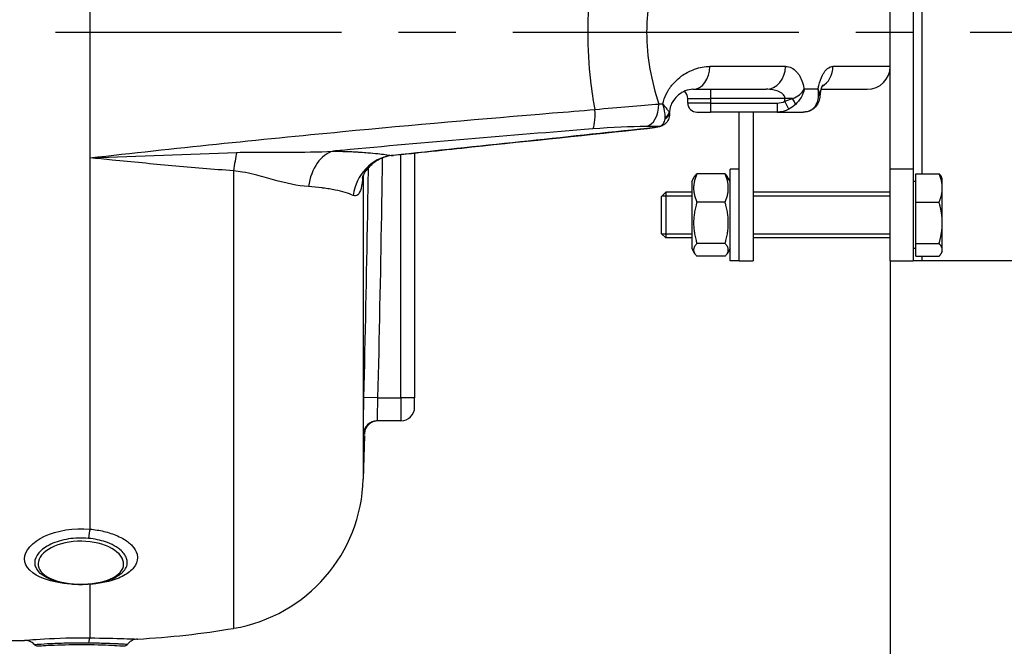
# Model space of a CAD drawing. Header units: millimetres. Extents: x 0 to 5940, y 0 to 4200.
# Tile 27 of 56: x 3065 to 3280, y 1224 to 1361. Entities that reach past the tile are written whole.
import ezdxf

# ---------------------------------------------------------------- set-up
doc = ezdxf.new("R2010")
doc.units = ezdxf.units.MM
doc.header["$LTSCALE"] = 50
doc.linetypes.add('MITTE', pattern=[2, 1.25, -0.25, 0.25, -0.25])
doc.layers.get('DEFPOINTS').update_dxf_attribs({"linetype": 'CONTINUOUS'})
for name, color, linetype in [('02-LINIE-035', 2, 'CONTINUOUS'), ('05-ACHSE', 1, 'MITTE'), ('06-MASSE1', 1, 'CONTINUOUS')]:
    doc.layers.add(name, color=color, linetype=linetype)
doc.styles.add('ACA_NORM', font='ROMANS.SHX')
doc.dimstyles.new('1-10', dxfattribs={"dimscale": 10, "dimtxt": 2.5, "dimasz": 3.5, "dimexe": 1, "dimexo": 0, "dimgap": 1, "dimtad": 1, "dimdec": 0, "dimzin": 0, "dimtxsty": 'ACA_NORM', "dimcen": 0, "dimadec": 0, "dimazin": 0, "dimtfac": 2.4, "dimtdec": 0, "dimtmove": 0, "dimatfit": 3, "dimfxl": 1, "dimtolj": 1, "dimtzin": 0, "dimarcsym": 0})

# ---------------------------------------------------------------- blocks, each defined once
blk = doc.blocks.new('*D3')
at = {"layer": '06-MASSE1', "color": 0, "lineweight": -2}
for p, q in [((3255.15, 1308.08), (3255.15, 959.66)), ((2545.15, 1120.91), (2545.15, 959.66)), ((3220.15, 969.66), (2580.15, 969.66))]:
    blk.add_line(p, q, dxfattribs=at)
at = {"layer": '06-MASSE1', "color": 0}
for points in [[(2580.15, 975.49), (2580.15, 963.82), (2545.15, 969.66)], [(3220.15, 975.49), (3220.15, 963.82), (3255.15, 969.66)]]:
    blk.add_solid(points, dxfattribs=at)
at = {"layer": 'DEFPOINTS', "color": 0}
for p in [(3255.15, 1308.08), (2545.15, 1120.91), (2545.15, 969.66)]:
    blk.add_point(p, dxfattribs=at)
at = {"layer": '06-MASSE1', "color": 0, "insert": (2900.15, 992.16), "char_height": 25, "attachment_point": 5, "style": 'ACA_NORM'}
blk.add_mtext('\\A1;W', dxfattribs=at)
blk = doc.blocks.new('*D12')
at = {"layer": '06-MASSE1', "color": 0, "lineweight": -2}
for p, q in [((3730.65, 1759.58), (3730.65, 846.27)), ((2000.15, 1026.77), (2000.15, 846.27)), ((3695.65, 856.27), (2035.15, 856.27))]:
    blk.add_line(p, q, dxfattribs=at)
at = {"layer": '06-MASSE1', "color": 0}
for points in [[(2035.15, 862.1), (2035.15, 850.43), (2000.15, 856.27)], [(3695.65, 862.1), (3695.65, 850.43), (3730.65, 856.27)]]:
    blk.add_solid(points, dxfattribs=at)
at = {"layer": 'DEFPOINTS', "color": 0}
for p in [(3730.65, 1759.58), (2000.15, 1026.77), (2000.15, 856.27)]:
    blk.add_point(p, dxfattribs=at)
at = {"layer": '06-MASSE1', "color": 0, "insert": (2865.4, 878.77), "char_height": 25, "attachment_point": 5, "style": 'ACA_NORM'}
blk.add_mtext('\\A1;1730', dxfattribs=at)

msp = doc.modelspace()

# ---------------------------------------------------------------- linework, layer by layer
at = {"layer": '02-LINIE-035'}
for p, q in [((3255.15, 1328.08), (3255.15, 1388.08)), ((3260.15, 1388.08), (3260.15, 1328.08)), ((3262.15, 1327.11), (3262.15, 1388.85)), ((3080.15, 1385.56), (3080.15, 1330.6)), ((3189.38, 1350.58), (3189.38, 1350.58)), ((3202.51, 1350.58), (3202.51, 1350.58)), ((3232.26, 1350.58), (3215.71, 1350.58)), ((3255.15, 1350.58), (3242.63, 1350.58)), ((3206.2, 1344.58), (3206.2, 1344.58)), ((3212.02, 1345.58), (3228.02, 1345.58)), ((3215.88, 1345.58), (3215.88, 1343.58)), ((3239.39, 1345.58), (3236.35, 1345.58)), ((3239.39, 1345.58), (3239.39, 1345.58)), ((3240.01, 1345.58), (3250.15, 1345.58)), ((3202.5, 1342.2), (3202.51, 1342.2)), ((3210.88, 1343.58), (3215.88, 1343.58)), ((3210.88, 1342.58), (3210.88, 1343.58)), ((3215.88, 1342.58), (3210.88, 1342.58)), ((3215.88, 1343.58), (3215.88, 1342.58)), ((3232.14, 1343.58), (3215.88, 1343.58)), ((3215.88, 1342.58), (3215.88, 1340.58)), ((3215.88, 1342.58), (3230.44, 1342.58)), ((3230.44, 1342.58), (3230.44, 1340.58)), ((3232.14, 1342.97), (3232.14, 1343.58)), ((3233.76, 1343.58), (3232.14, 1343.58)), ((3232.99, 1341.22), (3232.14, 1342.97)), ((3239.44, 1343.58), (3239.44, 1343.58)), ((3183.56, 1340.58), (3183.56, 1340.58)), ((3205.88, 1340.58), (3205.87, 1340.58)), ((3206.81, 1340.58), (3206.91, 1340.58)), ((3206.86, 1340.43), (3206.91, 1340.43)), ((3206.91, 1340.43), (3206.91, 1340.58)), ((3206.91, 1340.15), (3206.91, 1340.15)), ((3212.88, 1340.58), (3215.88, 1340.58)), ((3230.44, 1340.58), (3215.88, 1340.58)), ((3222.15, 1308.08), (3222.15, 1340.58)), ((3225.15, 1340.58), (3225.15, 1308.08)), ((3230.44, 1340.58), (3236.09, 1340.58)), ((3148.15, 1337.52), (3148.15, 1337.52)), ((3151.15, 1337.8), (3151.15, 1337.8)), ((3144.16, 1337.15), (3144.16, 1337.15)), ((3202.11, 1337.03), (3202.11, 1337.02)), ((3100.15, 1331.31), (3100.15, 1331.31)), ((3109.07, 1331.65), (3109.07, 1331.65)), ((3111.14, 1331.73), (3111.14, 1331.73)), ((3129.14, 1331.88), (3129.14, 1331.88)), ((3146.43, 1331.13), (3146.43, 1331.13)), ((3148.15, 1278.08), (3148.15, 1331.32)), ((3151.15, 1331.63), (3151.15, 1278.08)), ((3080.15, 1330.6), (3080.15, 1249.41)), ((3111.57, 1327.74), (3111.57, 1227.71)), ((3139.91, 1326.77), (3139.91, 1260.35)), ((3211.75, 1325.38), (3212.39, 1326.48)), ((3219.04, 1327.11), (3212.87, 1327.11)), ((3220.15, 1325.38), (3219.52, 1326.48)), ((3220.15, 1308.08), (3220.15, 1328.08)), ((3222.15, 1328.08), (3220.15, 1328.08)), ((3260.15, 1328.08), (3255.15, 1328.08)), ((3255.15, 1308.08), (3255.15, 1328.08)), ((3260.15, 1328.08), (3260.15, 1308.08)), ((3260.75, 1327.11), (3265.84, 1327.11)), ((3260.75, 1320.88), (3260.75, 1327.11)), ((3266.55, 1326.08), (3266.33, 1326.48)), ((3211.75, 1325.38), (3211.75, 1310.78)), ((3260.75, 1325.4), (3260.15, 1325.4)), ((3266.55, 1323.99), (3266.55, 1326.08)), ((3205.15, 1322.16), (3206.07, 1323.08)), ((3211.75, 1322.18), (3205.18, 1322.18)), ((3206.07, 1323.08), (3206.07, 1313.08)), ((3211.75, 1323.08), (3206.07, 1323.08)), ((3255.15, 1323.08), (3225.15, 1323.08)), ((3255.15, 1322.18), (3225.15, 1322.18)), ((3266.55, 1316.37), (3266.55, 1323.99)), ((3205.15, 1314), (3205.15, 1322.16)), ((3219.04, 1320.88), (3212.87, 1320.88)), ((3260.75, 1311.86), (3260.75, 1320.88)), ((3260.75, 1320.88), (3265.84, 1320.88)), ((3266.55, 1310.46), (3266.55, 1316.37)), ((3205.15, 1314), (3206.07, 1313.08)), ((3205.18, 1313.98), (3211.75, 1313.98)), ((3225.15, 1313.98), (3255.15, 1313.98)), ((3211.75, 1313.08), (3206.07, 1313.08)), ((3219.04, 1311.86), (3212.87, 1311.86)), ((3255.15, 1313.08), (3225.15, 1313.08)), ((3260.75, 1309.06), (3260.75, 1311.86)), ((3260.75, 1311.86), (3265.84, 1311.86)), ((3211.75, 1310.78), (3212.39, 1309.69)), ((3220.15, 1310.78), (3219.52, 1309.69)), ((3260.75, 1310.77), (3260.15, 1310.77)), ((3266.55, 1310.08), (3266.33, 1309.69)), ((3266.55, 1310.08), (3266.55, 1310.46)), ((3219.04, 1309.06), (3212.87, 1309.06)), ((3222.15, 1308.08), (3220.15, 1308.08)), ((3222.15, 1308.08), (3225.15, 1308.08)), ((3255.15, 1308.08), (3260.15, 1308.08)), ((3262.15, 1308.08), (3260.15, 1308.08)), ((3260.75, 1309.06), (3265.84, 1309.06)), ((3262.15, 1308.08), (3262.15, 1309.06)), ((3315.15, 1308.08), (3262.15, 1308.08)), ((3143.06, 1278.08), (3140.06, 1278.15)), ((3143.06, 1278.08), (3148.15, 1278.08)), ((3148.15, 1278.08), (3148.15, 1273.08)), ((3151.15, 1278.08), (3148.15, 1278.08)), ((3151.15, 1276.08), (3151.15, 1278.08)), ((3148.15, 1273.08), (3142.96, 1273.08)), ((3140.16, 1269.85), (3139.91, 1260.35)), ((3139.96, 1270.15), (3140.16, 1270.16)), ((3080.15, 1237.34), (3080.15, 1225.63)), ((3046.04, 1225.08), (3065.84, 1225.08))]:
    msp.add_line(p, q, dxfattribs=at)
for centre, radius, start, end in [((3250.15, 1350.58), 5, 270, 0), ((3208.88, 1343.58), 2, 0, 50.8856), ((3212.88, 1342.58), 2, 180, 270), ((3148.15, 1276.08), 3, 270, 0), ((3105.92, 1261.24), 34, 279.5684, 358.5), ((3080.15, 1414.08), 189, 273.1511, 279.5684)]:
    msp.add_arc(centre, radius, start, end, dxfattribs=at)
for centre, major_axis, ratio, start_param, end_param in [((3212.02, 1350.58), (0, -5), 0.737028, 0, 1.570796), ((3228.02, 1350.58), (0, -5), 0.84735, 0, 1.570796), ((3238.05, 1350.58), (0, 5), 0.916515, 3.629125, 4.712389), ((3216.71, 1350.58), (0.23, -4.99), 0.885154, 4.794253, 4.7943), ((3216.85, 1350.58), (0, 5), 0.886502, 1.685014, 1.685083), ((3238.05, 1350.58), (0.01, -5), 0.916602, 0.303959, 0.303962), ((3201.25, 1342.36), (0.03, -5), 0.662708, 0.148376, 1.5664), ((3105.18, 1340.33), (149.98, 1.88), 0.006948, 0.838608, 0.846345), ((3229.92, 1347.19), (2.65, -3.98), 0.878582, 5.754374, 6.166365), ((3233.11, 1343.58), (1.23, -1.58), 0.260824, 0.391904, 1.369605), ((3237.66, 1343.58), (1.88, -0.68), 0.774467, 5.743693, 6.282073), ((3189.49, 1341.83), (0.39, -4.98), 0.212043, 0.128348, 1.416477), ((3204.88, 1340.43), (1.97, 0.34), 0.791734, 5.1249, 6.067553), ((3204.85, 1340.58), (1.94, 0.47), 0.769026, 5.110404, 5.975519), ((3201.91, 1340.43), (5, 0), 0.00001, 5.735442, 5.735626), ((3201.55, 1342.14), (5.3, -2.29), 0.343881, 0.276613, 0.337487), ((3103.27, 1335.83), (-147.75, -1.51), 0.005237, 3.95657, 3.982586), ((3204.39, 1339.41), (0.51, -1.93), 0.820976, 6.097636, 6.283193), ((3204.39, 1339.41), (0.51, -1.93), 0.820976, 6.283177, 6.283293), ((3201.43, 1341.99), (-3.74, 4.39), 0.578639, 3.632221, 3.693037), ((3113.23, 1325.44), (-0.76, -9.97), 0.187564, 4.038844, 4.494398), ((3134.39, 1322.19), (0.11, 10), 0.663174, 0.174785, 1.366627), ((3147.06, 1321.21), (1.84, 9.83), 0.942097, 0.30745, 1.628978), ((3142.96, 1270.08), (0, 3), 0.999947, 0, 1.546712), ((3080.15, 1246.96), (0.29, 2.99), 0.135021, 0.62097, 1.44019), ((3080.15, 1234.62), (-0.21, 2.99), 0.150022, 5.938053, 5.939953), ((3080.15, 1234.62), (-0.21, 2.99), 0.150022, 5.845127, 5.846621), ((3080.15, 1222.64), (0.05, 3), 0.164562, 0.092094, 0.911315)]:
    msp.add_ellipse(centre, major_axis=major_axis, ratio=ratio, start_param=start_param, end_param=end_param, dxfattribs=at)
for points, knots in [([(3190.6, 1341.15), (3190.23, 1343.21), (3189.93, 1345.29), (3189.69, 1347.4), (3189.29, 1350.93), (3189.08, 1354.46), (3189.08, 1358.02), (3189.08, 1358.04), (3189.08, 1358.06), (3189.08, 1358.07), (3189.08, 1361.63), (3189.28, 1365.15), (3189.68, 1368.67), (3189.92, 1370.8), (3190.23, 1372.92), (3190.6, 1375.01)], [0, 0, 0, 0, 0.18626, 0.18626, 0.18626, 0.498543, 0.498543, 0.498543, 0.5, 0.5, 0.5, 0.811153, 0.811153, 0.811153, 1, 1, 1, 1]), ([(3204.56, 1373.8), (3203.73, 1371.33), (3203.06, 1368.75), (3202.59, 1366.1), (3202.21, 1363.89), (3201.97, 1361.65), (3201.91, 1359.38), (3201.9, 1358.94), (3201.89, 1358.5), (3201.89, 1358.05), (3201.89, 1358.05), (3201.89, 1358.04), (3201.89, 1358.04), (3201.89, 1355.31), (3202.14, 1352.64), (3202.61, 1349.99), (3203.07, 1347.36), (3203.74, 1344.8), (3204.56, 1342.36)], [0, 0, 0, 0, 0.250151, 0.250151, 0.250151, 0.459302, 0.459302, 0.459302, 0.5, 0.5, 0.5, 0.500476, 0.500476, 0.500476, 0.751079, 0.751079, 0.751079, 1, 1, 1, 1]), ([(3205.43, 1342.36), (3205.47, 1342.56), (3205.52, 1342.75), (3205.57, 1342.94), (3205.78, 1343.69), (3206.08, 1344.39), (3206.44, 1345.04), (3206.65, 1345.42), (3206.89, 1345.77), (3207.13, 1346.11), (3207.31, 1346.34), (3207.49, 1346.57), (3207.68, 1346.78), (3208.13, 1347.3), (3208.63, 1347.77), (3209.13, 1348.17), (3209.34, 1348.34), (3209.55, 1348.49), (3209.76, 1348.64), (3210.59, 1349.22), (3211.48, 1349.66), (3212.36, 1349.98), (3213.48, 1350.38), (3214.59, 1350.58), (3215.71, 1350.58)], [0, 0, 0, 0, 0.03379, 0.03379, 0.03379, 0.169557, 0.169557, 0.169557, 0.25, 0.25, 0.25, 0.306466, 0.306466, 0.306466, 0.444259, 0.444259, 0.444259, 0.5, 0.5, 0.5, 0.721826, 0.721826, 0.721826, 1, 1, 1, 1]), ([(3232.26, 1350.58), (3233.16, 1350.58), (3234.02, 1350.17), (3234.75, 1349.33), (3234.91, 1349.15), (3235.06, 1348.95), (3235.21, 1348.72), (3235.69, 1347.97), (3236.08, 1346.97), (3236.3, 1345.82), (3236.32, 1345.74), (3236.33, 1345.66), (3236.35, 1345.58)], [0, 0, 0, 0, 0.5, 0.5, 0.5, 0.607782, 0.607782, 0.607782, 0.97431, 0.97431, 0.97431, 1, 1, 1, 1]), ([(3239.39, 1345.58), (3239.43, 1345.85), (3239.48, 1346.12), (3239.54, 1346.38), (3239.74, 1347.25), (3240.01, 1348.01), (3240.34, 1348.64), (3240.46, 1348.87), (3240.59, 1349.09), (3240.72, 1349.27), (3240.94, 1349.61), (3241.18, 1349.88), (3241.43, 1350.09), (3241.83, 1350.42), (3242.23, 1350.58), (3242.63, 1350.58)], [0, 0, 0, 0, 0.089157, 0.089157, 0.089157, 0.389381, 0.389381, 0.389381, 0.5, 0.5, 0.5, 0.693605, 0.693605, 0.693605, 1, 1, 1, 1]), ([(3240.37, 1346.52), (3240.37, 1346.52), (3240.33, 1346.47), (3240.24, 1346.26), (3240.17, 1346.12), (3240.05, 1345.74), (3239.98, 1345.5), (3239.87, 1344.97), (3239.83, 1344.67), (3239.8, 1344.31), (3239.8, 1344.26), (3239.79, 1344.21)], [0.4845023, 0.4845023, 0.4845023, 0.4845023, 0.5873357, 0.5873357, 0.6830323, 0.6830323, 0.7843736, 0.7843736, 0.8807165, 0.8807165, 0.8961906, 0.8961906, 0.8961906, 0.8961906]), ([(3212.02, 1345.58), (3211.52, 1345.58), (3210.95, 1345.47), (3209.85, 1345.01), (3209.35, 1344.72), (3208.49, 1344.02), (3208.1, 1343.63), (3207.57, 1342.86), (3207.38, 1342.54), (3207.14, 1341.95), (3207.07, 1341.73), (3206.98, 1341.34), (3206.95, 1341.2), (3206.92, 1340.9), (3206.91, 1340.74), (3206.91, 1340.58)], [0, 0, 0, 0, 0.420816, 0.420816, 0.734747, 0.734747, 0.9864, 0.9864, 1.135418, 1.135418, 1.218562, 1.218562, 1.263926, 1.263926, 1.311765, 1.311765, 1.311765, 1.311765]), ([(3232.14, 1343.58), (3232.14, 1343.69), (3232.12, 1343.8), (3232.09, 1343.91), (3232.06, 1344), (3232.01, 1344.1), (3231.96, 1344.18), (3231.83, 1344.39), (3231.65, 1344.57), (3231.45, 1344.71), (3231.27, 1344.85), (3231.08, 1344.96), (3230.87, 1345.05), (3230.8, 1345.08), (3230.72, 1345.12), (3230.65, 1345.15), (3230.28, 1345.29), (3229.9, 1345.39), (3229.51, 1345.46), (3229.02, 1345.54), (3228.52, 1345.58), (3228.02, 1345.58)], [0, 0, 0, 0, 0.06181, 0.06181, 0.06181, 0.118241, 0.118241, 0.118241, 0.26387, 0.26387, 0.26387, 0.40093, 0.40093, 0.40093, 0.45041, 0.45041, 0.45041, 0.692235, 0.692235, 0.692235, 1, 1, 1, 1]), ([(3239.79, 1344.12), (3239.81, 1344.44), (3239.72, 1344.82), (3239.55, 1345.24), (3239.5, 1345.35), (3239.45, 1345.46), (3239.39, 1345.58)], [0.3589784, 0.3589784, 0.3589784, 0.3589784, 0.8651986, 0.8651986, 0.8651986, 1, 1, 1, 1]), ([(3240.01, 1345.58), (3239.98, 1345.47), (3239.95, 1345.35), (3239.87, 1344.97), (3239.83, 1344.67), (3239.8, 1344.31), (3239.8, 1344.26), (3239.79, 1344.21)], [0.7382124, 0.7382124, 0.7382124, 0.7382124, 0.7843736, 0.7843736, 0.8807165, 0.8807165, 0.8961906, 0.8961906, 0.8961906, 0.8961906]), ([(3206.81, 1340.58), (3206.73, 1340.73), (3206.61, 1340.91), (3206.46, 1341.11), (3206.32, 1341.31), (3206.14, 1341.53), (3205.95, 1341.77), (3205.86, 1341.86), (3205.78, 1341.97), (3205.68, 1342.07), (3205.64, 1342.12), (3205.6, 1342.17), (3205.55, 1342.22), (3205.53, 1342.25), (3205.51, 1342.27), (3205.49, 1342.29), (3205.48, 1342.31), (3205.47, 1342.32), (3205.46, 1342.33), (3205.45, 1342.34), (3205.45, 1342.34), (3205.44, 1342.35), (3205.44, 1342.35), (3205.44, 1342.35), (3205.44, 1342.35), (3205.43, 1342.36), (3205.43, 1342.36), (3205.43, 1342.36)], [0, 0, 0, 0, 0.372379, 0.372379, 0.372379, 0.720983, 0.720983, 0.720983, 0.867591, 0.867591, 0.867591, 0.935969, 0.935969, 0.935969, 0.968822, 0.968822, 0.968822, 0.98477, 0.98477, 0.98477, 0.992543, 0.992543, 0.992543, 0.995838, 0.995838, 0.995838, 1, 1, 1, 1]), ([(3205.94, 1339.39), (3205.96, 1339.71), (3205.94, 1340.06), (3205.9, 1340.43), (3205.82, 1341.03), (3205.66, 1341.7), (3205.43, 1342.36)], [0, 0, 0, 0, 0.3773337, 0.3773337, 0.3773337, 0.9999323, 0.9999323, 0.9999323, 0.9999323]), ([(3239.54, 1342.9), (3239.39, 1342.48), (3239.15, 1342.08), (3238.55, 1341.42), (3238.2, 1341.16), (3237.45, 1340.79), (3237.05, 1340.67), (3236.46, 1340.59), (3236.27, 1340.58), (3236.09, 1340.58)], [0.000128, 0.000128, 0.000128, 0.000128, 0.1528106, 0.1528106, 0.293723, 0.293723, 0.4238453, 0.4238453, 0.4815083, 0.4815083, 0.4815083, 0.4815083]), ([(3236.09, 1340.58), (3236.77, 1340.58), (3237.4, 1340.76), (3237.9, 1341.07), (3238.37, 1341.36), (3238.74, 1341.77), (3239, 1342.25)], [0, 0, 0, 0, 0.518172, 0.518172, 0.518172, 1, 1, 1, 1]), ([(3080.15, 1330.6), (3098.56, 1332.67), (3117.04, 1334.58), (3135.36, 1336.33), (3150.76, 1337.8), (3166.08, 1339.14), (3181.31, 1340.4), (3184.41, 1340.65), (3187.51, 1340.9), (3190.6, 1341.15)], [0, 0, 0, 0, 0.497038, 0.497038, 0.497038, 0.91486, 0.91486, 0.91486, 1, 1, 1, 1]), ([(3206.91, 1340.15), (3206.91, 1339.75), (3206.83, 1339.34), (3206.52, 1338.64), (3206.3, 1338.33), (3205.81, 1337.88), (3205.55, 1337.72), (3205.15, 1337.55), (3205.03, 1337.51), (3204.9, 1337.48)], [0, 0, 0, 0, 0.1371522, 0.1371522, 0.2550942, 0.2550942, 0.3534926, 0.3534926, 0.395398, 0.395398, 0.395398, 0.395398]), ([(3204.9, 1337.48), (3204.66, 1337.41), (3204.38, 1337.35), (3203.87, 1337.26), (3203.65, 1337.22), (3203.04, 1337.13), (3202.62, 1337.07), (3202.18, 1337.02), (3202.14, 1337.02), (3202.11, 1337.02)], [0, 0, 0, 0, 0.1104106, 0.1104106, 0.1868365, 0.1868365, 0.3106797, 0.3106797, 0.3213702, 0.3213702, 0.3213702, 0.3213702]), ([(3202.11, 1337.03), (3202.44, 1337.06), (3202.79, 1337.11), (3203.11, 1337.15), (3203.43, 1337.2), (3203.73, 1337.25), (3203.99, 1337.3), (3204.23, 1337.34), (3204.43, 1337.39), (3204.6, 1337.43)], [0, 0, 0, 0, 0.346227, 0.346227, 0.346227, 0.692595, 0.692595, 0.692595, 1, 1, 1, 1]), ([(3204.6, 1337.43), (3205, 1337.53), (3205.31, 1337.75), (3205.53, 1338.06), (3205.74, 1338.35), (3205.87, 1338.72), (3205.92, 1339.14)], [0, 0, 0, 0, 0.517979, 0.517979, 0.517979, 1, 1, 1, 1]), ([(3190.02, 1336.9), (3171.92, 1335.49), (3153.68, 1333.95), (3135.33, 1332.23), (3134.67, 1332.17), (3134.01, 1332.11), (3133.35, 1332.05)], [0, 0, 0, 0, 0.965203, 0.965203, 0.965203, 1, 1, 1, 1]), ([(3146.02, 1331.1), (3151.91, 1331.72), (3157.8, 1332.35), (3176.49, 1334.32), (3189.3, 1335.67), (3202.11, 1337.03)], [0, 0, 0, 0, 0.315066, 0.315066, 1, 1, 1, 1]), ([(3112.24, 1331.77), (3114.16, 1331.85), (3116.05, 1331.86), (3117.93, 1331.86), (3119.73, 1331.86), (3121.53, 1331.85), (3123.33, 1331.84), (3126.73, 1331.83), (3130.07, 1331.85), (3133.35, 1332.05)], [0, 0, 0, 0, 0.265918, 0.265918, 0.265918, 0.519268, 0.519268, 0.519268, 1, 1, 1, 1]), ([(3133.35, 1332.05), (3134.8, 1332.03), (3136.16, 1331.99), (3137.42, 1331.94), (3137.83, 1331.92), (3138.23, 1331.89), (3138.63, 1331.87), (3138.8, 1331.86), (3138.98, 1331.85), (3139.15, 1331.84)], [0, 0, 0, 0, 0.677989, 0.677989, 0.677989, 0.90028, 0.90028, 0.90028, 1, 1, 1, 1]), ([(3139.15, 1331.84), (3139.18, 1331.83), (3139.21, 1331.83), (3139.23, 1331.83), (3139.81, 1331.79), (3140.37, 1331.75), (3140.9, 1331.71), (3141.69, 1331.65), (3142.42, 1331.58), (3143.09, 1331.51), (3144.23, 1331.38), (3145.21, 1331.25), (3146.02, 1331.1)], [0, 0, 0, 0, 0.009223, 0.009223, 0.009223, 0.207241, 0.207241, 0.207241, 0.5, 0.5, 0.5, 1, 1, 1, 1]), ([(3146.43, 1331.13), (3145.4, 1331.03), (3144.38, 1330.73), (3142.57, 1329.82), (3141.74, 1329.19), (3140.82, 1328.2), (3140.57, 1327.88), (3140.2, 1327.32), (3140.06, 1327.08), (3139.88, 1326.71), (3139.82, 1326.57), (3139.74, 1326.36), (3139.71, 1326.29), (3139.68, 1326.19), (3139.67, 1326.16), (3139.67, 1326.16)], [0, 0, 0, 0, 0.340543, 0.340543, 0.67889, 0.67889, 0.831333, 0.831333, 0.953957, 0.953957, 1.04558, 1.04558, 1.117481, 1.117481, 1.191872, 1.191872, 1.191872, 1.191872]), ([(3111.57, 1327.74), (3107.08, 1328.07), (3102.57, 1328.45), (3098.04, 1328.86), (3093.71, 1329.25), (3089.37, 1329.67), (3085.02, 1330.11), (3083.4, 1330.27), (3081.78, 1330.44), (3080.15, 1330.6)], [0, 0, 0, 0, 0.4321887, 0.4321887, 0.4321887, 0.8458026, 0.8458026, 0.8458026, 1, 1, 1, 1]), ([(3144.07, 1330.54), (3144.02, 1326.39), (3143.95, 1322.23), (3143.88, 1318.08), (3143.65, 1304.74), (3143.36, 1291.41), (3143.06, 1278.08)], [0.6720716, 0.6720716, 0.6720716, 0.6720716, 0.7500003, 0.7500003, 0.7500003, 1, 1, 1, 1]), ([(3127.92, 1324.29), (3125.54, 1324.44), (3123.02, 1325.05), (3120.3, 1325.78), (3118.93, 1326.15), (3117.52, 1326.56), (3116.06, 1326.92), (3115.23, 1327.12), (3114.38, 1327.32), (3113.5, 1327.47), (3112.87, 1327.58), (3112.23, 1327.67), (3111.57, 1327.74)], [0, 0, 0, 0, 0.5, 0.5, 0.5, 0.751514, 0.751514, 0.751514, 0.895882, 0.895882, 0.895882, 1, 1, 1, 1]), ([(3139.8, 1326.51), (3139.72, 1325.52), (3139.61, 1324.63), (3139.42, 1323.92), (3139.06, 1322.56), (3138.43, 1322.05), (3137.71, 1322.37)], [0.240489, 0.240489, 0.240489, 0.240489, 0.5, 0.5, 0.5, 1, 1, 1, 1]), ([(3140.06, 1278.15), (3140.36, 1291.47), (3140.65, 1304.8), (3140.88, 1318.13), (3140.94, 1321.57), (3141, 1325), (3141.05, 1328.44)], [0, 0, 0, 0, 0.2500941, 0.2500941, 0.2500941, 0.3146251, 0.3146251, 0.3146251, 0.3146251]), ([(3137.71, 1322.37), (3136.73, 1322.82), (3135.42, 1323.21), (3133.76, 1323.55), (3133.35, 1323.63), (3132.92, 1323.71), (3132.47, 1323.79), (3132.02, 1323.86), (3131.55, 1323.93), (3131.07, 1323.99), (3130.99, 1324), (3130.92, 1324.01), (3130.84, 1324.02), (3129.93, 1324.13), (3128.96, 1324.22), (3127.92, 1324.29)], [0, 0, 0, 0, 0.504061, 0.504061, 0.504061, 0.628889, 0.628889, 0.628889, 0.753092, 0.753092, 0.753092, 0.772384, 0.772384, 0.772384, 1, 1, 1, 1]), ([(3139.96, 1270.15), (3139.94, 1270.15), (3139.94, 1271.02), (3139.96, 1272.5), (3139.97, 1273.97), (3140.01, 1276.04), (3140.06, 1278.15)], [0, 0, 0, 0, 0.499928, 0.499928, 0.499928, 1, 1, 1, 1]), ([(3143.06, 1278.08), (3143.01, 1276.76), (3142.97, 1275.47), (3142.94, 1273.62), (3142.94, 1273.08), (3142.96, 1273.08)], [0, 0, 0, 0, 0.5, 0.5, 1, 1, 1, 1]), ([(3143.16, 1273.08), (3143.04, 1273.08), (3142.93, 1273.07), (3142.7, 1273.05), (3142.59, 1273.03), (3142.27, 1272.96), (3142.07, 1272.88), (3141.68, 1272.7), (3141.5, 1272.59), (3141.17, 1272.34), (3141.02, 1272.19), (3140.74, 1271.88), (3140.62, 1271.7), (3140.42, 1271.33), (3140.34, 1271.14), (3140.21, 1270.69), (3140.16, 1270.42), (3140.16, 1270.16)], [0, 0, 0, 0, 0.0341645, 0.0341645, 0.0678931, 0.0678931, 0.1324228, 0.1324228, 0.1952686, 0.1952686, 0.2581144, 0.2581144, 0.3209602, 0.3209602, 0.383806, 0.383806, 0.4626136, 0.4626136, 0.4626136, 0.4626136]), ([(3075.96, 1237.36), (3073.85, 1237.52), (3071.84, 1237.91), (3070.21, 1238.51), (3067.5, 1239.51), (3065.84, 1241.12), (3065.84, 1242.9), (3065.84, 1244.68), (3067.48, 1246.57), (3070.2, 1247.85), (3072.92, 1249.13), (3076.62, 1249.74), (3080.15, 1249.41)], [0.0985934, 0.0985934, 0.0985934, 0.0985934, 0.25, 0.25, 0.25, 0.5, 0.5, 0.5, 0.75, 0.75, 0.75, 1, 1, 1, 1]), ([(3080.15, 1249.41), (3081.19, 1249.31), (3082.2, 1249.14), (3083.15, 1248.92), (3084.24, 1248.66), (3085.26, 1248.32), (3086.18, 1247.92), (3086.67, 1247.7), (3087.14, 1247.46), (3087.57, 1247.2), (3088.31, 1246.76), (3088.92, 1246.26), (3089.4, 1245.74), (3089.92, 1245.17), (3090.28, 1244.56), (3090.44, 1243.94), (3090.51, 1243.68), (3090.55, 1243.41), (3090.55, 1243.15), (3090.55, 1242.39), (3090.25, 1241.65), (3089.7, 1240.97), (3089.19, 1240.34), (3088.47, 1239.76), (3087.57, 1239.26), (3086.62, 1238.74), (3085.47, 1238.31), (3084.2, 1237.98), (3083.19, 1237.72), (3082.1, 1237.53), (3080.98, 1237.41), (3080.7, 1237.39), (3080.43, 1237.36), (3080.15, 1237.34)], [0, 0, 0, 0, 0.0902582, 0.0902582, 0.0902582, 0.1936914, 0.1936914, 0.1936914, 0.25, 0.25, 0.25, 0.3473076, 0.3473076, 0.3473076, 0.4547331, 0.4547331, 0.4547331, 0.5, 0.5, 0.5, 0.6303366, 0.6303366, 0.6303366, 0.75, 0.75, 0.75, 0.8762367, 0.8762367, 0.8762367, 0.975991, 0.975991, 0.975991, 1, 1, 1, 1]), ([(3079.79, 1247.38), (3078.34, 1247.52), (3076.83, 1247.47), (3075.44, 1247.25), (3074.04, 1247.03), (3072.72, 1246.63), (3071.61, 1246.11), (3071.6, 1246.11), (3071.6, 1246.1), (3071.59, 1246.1), (3070.48, 1245.58), (3069.59, 1244.93), (3068.98, 1244.23), (3068.37, 1243.53), (3068.05, 1242.78), (3068.05, 1242.05), (3068.05, 1241.32), (3068.37, 1240.62), (3068.98, 1239.99), (3069.08, 1239.89), (3069.2, 1239.78), (3069.31, 1239.68)], [0, 0, 0, 0, 0.1248524, 0.1248524, 0.1248524, 0.25, 0.25, 0.25, 0.250524, 0.250524, 0.250524, 0.3753899, 0.3753899, 0.3753899, 0.499891, 0.499891, 0.499891, 0.6243466, 0.6243466, 0.6243466, 0.6454872, 0.6454872, 0.6454872, 0.6454872]), ([(3080.17, 1246.64), (3077.74, 1246.94), (3075.15, 1246.67), (3073.1, 1245.94), (3071.04, 1245.2), (3069.53, 1244.02), (3069.01, 1242.8), (3068.49, 1241.57), (3068.93, 1240.3), (3070.26, 1239.33), (3071.59, 1238.35), (3073.73, 1237.68), (3076.14, 1237.45), (3077.3, 1237.34), (3078.5, 1237.33), (3079.67, 1237.41)], [0, 0, 0, 0, 0.125, 0.125, 0.125, 0.25, 0.25, 0.25, 0.375, 0.375, 0.375, 0.5, 0.5, 0.5, 0.5602271, 0.5602271, 0.5602271, 0.5602271]), ([(3087.36, 1240.03), (3087.67, 1240.34), (3087.91, 1240.68), (3088.07, 1241.03), (3088.23, 1241.38), (3088.32, 1241.75), (3088.31, 1242.12), (3088.31, 1242.42), (3088.26, 1242.72), (3088.16, 1243.01), (3087.93, 1243.68), (3087.43, 1244.34), (3086.71, 1244.93), (3086.46, 1245.13), (3086.19, 1245.33), (3085.89, 1245.51), (3085.32, 1245.87), (3084.67, 1246.18), (3083.96, 1246.45), (3082.87, 1246.86), (3081.65, 1247.16), (3080.34, 1247.32), (3080.16, 1247.35), (3079.98, 1247.37), (3079.79, 1247.38)], [0.345577, 0.345577, 0.345577, 0.345577, 0.4224426, 0.4224426, 0.4224426, 0.5, 0.5, 0.5, 0.5620177, 0.5620177, 0.5620177, 0.7019548, 0.7019548, 0.7019548, 0.75, 0.75, 0.75, 0.8412321, 0.8412321, 0.8412321, 0.9806098, 0.9806098, 0.9806098, 1, 1, 1, 1]), ([(3079.67, 1237.41), (3080.92, 1237.5), (3082.14, 1237.7), (3083.22, 1238.02), (3085.3, 1238.62), (3086.78, 1239.62), (3087.3, 1240.78), (3087.82, 1241.95), (3087.36, 1243.29), (3086.05, 1244.39), (3084.73, 1245.49), (3082.59, 1246.34), (3080.17, 1246.64)], [0.5602271, 0.5602271, 0.5602271, 0.5602271, 0.625, 0.625, 0.625, 0.75, 0.75, 0.75, 0.875, 0.875, 0.875, 1, 1, 1, 1]), ([(3087.36, 1240.02), (3086.83, 1239.48), (3086.14, 1239.02), (3084.5, 1238.24), (3083.53, 1237.92), (3081.62, 1237.51), (3080.69, 1237.38), (3078.63, 1237.23), (3077.47, 1237.23), (3075.27, 1237.41), (3074.2, 1237.59), (3072.26, 1238.09), (3071.37, 1238.42), (3070.12, 1239.08), (3069.69, 1239.36), (3069.32, 1239.68)], [0, 0, 0, 0, 0.33254, 0.33254, 0.678557, 0.678557, 0.965113, 0.965113, 1.303656, 1.303656, 1.634846, 1.634846, 1.967272, 1.967272, 2.17591, 2.17591, 2.17591, 2.17591]), ([(3065.84, 1225.08), (3065.84, 1225.08), (3067.48, 1225.25), (3070.2, 1225.41), (3072.92, 1225.57), (3076.62, 1225.68), (3080.15, 1225.63)], [0.5001492, 0.5001492, 0.5001492, 0.5001492, 0.75, 0.75, 0.75, 1, 1, 1, 1]), ([(3080.15, 1225.63), (3083.03, 1225.59), (3085.67, 1225.52), (3087.57, 1225.46), (3088.57, 1225.43), (3089.34, 1225.41), (3089.85, 1225.39), (3090.3, 1225.38), (3090.54, 1225.37), (3090.55, 1225.37), (3090.55, 1225.37), (3090.55, 1225.37), (3090.55, 1225.37)], [0, 0, 0, 0, 0.25, 0.25, 0.25, 0.3818068, 0.3818068, 0.3818068, 0.5, 0.5, 0.5, 0.5001763, 0.5001763, 0.5001763, 0.5001763]), ([(3090.55, 1225.37), (3090.22, 1225.35), (3089.9, 1225.28), (3089.29, 1225.04), (3089.01, 1224.86), (3088.6, 1224.51), (3088.45, 1224.35), (3088.32, 1224.18)], [0, 0, 0, 0, 0.0971713, 0.0971713, 0.1946977, 0.1946977, 0.2597907, 0.2597907, 0.2597907, 0.2597907]), ([(3068.05, 1224.11), (3067.84, 1224.34), (3067.57, 1224.55), (3067.01, 1224.86), (3066.69, 1224.98), (3066.2, 1225.06), (3066.02, 1225.08), (3065.84, 1225.08)], [0, 0, 0, 0, 0.0972007, 0.0972007, 0.1947281, 0.1947281, 0.2480141, 0.2480141, 0.2480141, 0.2480141]), ([(3079.79, 1224.49), (3078.34, 1224.5), (3076.83, 1224.5), (3075.44, 1224.47), (3074.04, 1224.44), (3072.72, 1224.39), (3071.61, 1224.33), (3071.6, 1224.33), (3071.6, 1224.33), (3071.59, 1224.33), (3070.48, 1224.28), (3069.59, 1224.22), (3068.98, 1224.17), (3068.37, 1224.13), (3068.05, 1224.11), (3068.05, 1224.11)], [0, 0, 0, 0, 0.1248524, 0.1248524, 0.1248524, 0.25, 0.25, 0.25, 0.250524, 0.250524, 0.250524, 0.3753899, 0.3753899, 0.3753899, 0.4998591, 0.4998591, 0.4998591, 0.4998591]), ([(3068.79, 1223.78), (3068.74, 1223.78), (3068.68, 1223.79), (3068.54, 1223.81), (3068.45, 1223.84), (3068.27, 1223.92), (3068.18, 1223.99), (3068.08, 1224.08), (3068.07, 1224.09), (3068.05, 1224.11)], [0, 0, 0, 0, 0.01633114, 0.01633114, 0.04388807, 0.04388807, 0.07654799, 0.07654799, 0.08271325, 0.08271325, 0.08271325, 0.08271325]), ([(3080.17, 1224.1), (3077.74, 1224.13), (3075.15, 1224.09), (3073.1, 1224.01), (3071.04, 1223.94), (3069.53, 1223.83), (3069.01, 1223.8), (3068.86, 1223.79), (3068.79, 1223.78), (3068.8, 1223.78)], [0, 0, 0, 0, 0.125, 0.125, 0.125, 0.25, 0.25, 0.25, 0.2845735, 0.2845735, 0.2845735, 0.2845735]), ([(3088.31, 1224.18), (3088.31, 1224.18), (3088.31, 1224.18), (3088.31, 1224.18), (3088.31, 1224.18), (3088.26, 1224.18), (3088.16, 1224.19), (3087.93, 1224.2), (3087.43, 1224.23), (3086.71, 1224.27), (3086.46, 1224.28), (3086.19, 1224.29), (3085.89, 1224.31), (3085.32, 1224.33), (3084.67, 1224.36), (3083.96, 1224.39), (3082.87, 1224.42), (3081.65, 1224.46), (3080.34, 1224.48), (3080.16, 1224.48), (3079.98, 1224.48), (3079.79, 1224.49)], [0.4999142, 0.4999142, 0.4999142, 0.4999142, 0.5, 0.5, 0.5, 0.5620177, 0.5620177, 0.5620177, 0.7019548, 0.7019548, 0.7019548, 0.75, 0.75, 0.75, 0.8412321, 0.8412321, 0.8412321, 0.9806098, 0.9806098, 0.9806098, 1, 1, 1, 1]), ([(3087.51, 1223.78), (3087.5, 1223.78), (3087, 1223.82), (3086.05, 1223.88), (3084.73, 1223.95), (3082.59, 1224.06), (3080.17, 1224.1)], [0.7844727, 0.7844727, 0.7844727, 0.7844727, 0.875, 0.875, 0.875, 1, 1, 1, 1]), ([(3088.31, 1224.18), (3088.25, 1224.09), (3088.17, 1224.02), (3087.99, 1223.89), (3087.89, 1223.85), (3087.7, 1223.79), (3087.61, 1223.78), (3087.52, 1223.78)], [0.00006538, 0.00006538, 0.00006538, 0.00006538, 0.03236907, 0.03236907, 0.06486701, 0.06486701, 0.09212398, 0.09212398, 0.09212398, 0.09212398])]:
    msp.add_open_spline(points, degree=3, knots=knots, dxfattribs=at)
for points in [[(3233.76, 1343.58), (3234.96, 1343.96), (3235.88, 1344.71), (3236.35, 1345.58)], [(3236.35, 1345.58), (3236.09, 1344.36), (3235.39, 1343.16), (3234.41, 1342.25)], [(3239, 1342.25), (3239.49, 1343.16), (3239.63, 1344.36), (3239.39, 1345.58)], [(3239.79, 1344.12), (3239.76, 1343.7), (3239.68, 1343.29), (3239.54, 1342.9)], [(3239.79, 1344.12), (3239.79, 1344.12), (3239.79, 1344.12), (3239.79, 1344.12)], [(3190.6, 1341.15), (3195.79, 1341.68), (3200.57, 1342.05), (3204.56, 1342.36)], [(3232.14, 1342.97), (3232.71, 1343.13), (3233.25, 1343.34), (3233.76, 1343.58)], [(3234.41, 1342.25), (3233.97, 1341.85), (3233.5, 1341.5), (3232.99, 1341.22)], [(3239.4, 1343.33), (3239.4, 1343.33), (3239.4, 1343.33), (3239.39, 1343.33)], [(3206.91, 1340.15), (3206.91, 1340.24), (3206.89, 1340.33), (3206.86, 1340.43)], [(3206.91, 1340.43), (3206.91, 1340.35), (3206.91, 1340.26), (3206.91, 1340.17)], [(3232.99, 1341.22), (3232.2, 1340.8), (3231.33, 1340.58), (3230.44, 1340.58)], [(3201.77, 1337.42), (3198.42, 1337.4), (3194.4, 1337.24), (3190.02, 1336.9)], [(3202.11, 1337.02), (3183.55, 1335.06), (3164.99, 1333.09), (3146.43, 1331.13)], [(3080.15, 1330.6), (3090.86, 1330.98), (3101.58, 1331.35), (3112.24, 1331.77)], [(3146.02, 1331.1), (3146.16, 1331.11), (3146.29, 1331.12), (3146.43, 1331.13)], [(3069.31, 1239.68), (3069.32, 1239.68), (3069.32, 1239.68), (3069.32, 1239.68)], [(3087.36, 1240.02), (3087.36, 1240.02), (3087.36, 1240.03), (3087.36, 1240.03)], [(3080.15, 1237.34), (3080.13, 1237.34), (3080.1, 1237.34), (3080.07, 1237.34)], [(3090.55, 1225.37), (3090.55, 1225.37), (3090.55, 1225.37), (3090.55, 1225.37)], [(3068.8, 1223.78), (3068.8, 1223.78), (3068.8, 1223.78), (3068.8, 1223.78)], [(3088.31, 1224.18), (3088.31, 1224.18), (3088.31, 1224.18), (3088.31, 1224.18)]]:
    msp.add_open_spline(points, degree=3, dxfattribs=at)
for points, weights in [([(3212.87, 1327.11), (3211.54, 1323.99), (3212.87, 1320.88)], [1, 1.15470053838, 1]), ([(3212.39, 1326.48), (3212.56, 1326.78), (3212.87, 1327.11)], [1.05134344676, 1.03249901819, 1]), ([(3219.04, 1327.11), (3219.35, 1326.78), (3219.52, 1326.48)], [1, 1.03249901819, 1.05134344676]), ([(3219.04, 1320.88), (3220.37, 1323.99), (3219.04, 1327.11)], [1, 1.15470053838, 1]), ([(3265.84, 1327.11), (3266.15, 1326.78), (3266.33, 1326.48)], [1, 1.01629232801, 1.01859751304]), ([(3266.55, 1323.99), (3266.55, 1325.44), (3265.84, 1327.11)], [1, 1.0379548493, 1]), ([(3265.84, 1320.88), (3266.55, 1322.55), (3266.55, 1323.99)], [1, 1.0379548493, 1]), ([(3212.87, 1320.88), (3211.54, 1316.37), (3212.87, 1311.86)], [1, 1.15470053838, 1]), ([(3219.04, 1311.86), (3220.37, 1316.37), (3219.04, 1320.88)], [1, 1.15470053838, 1]), ([(3266.55, 1316.37), (3266.55, 1318.47), (3265.84, 1320.88)], [1, 1.0379548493, 1]), ([(3265.84, 1311.86), (3266.55, 1314.28), (3266.55, 1316.37)], [1, 1.0379548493, 1]), ([(3212.87, 1311.86), (3211.54, 1310.46), (3212.87, 1309.06)], [1, 1.15470053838, 1]), ([(3219.04, 1309.06), (3220.37, 1310.46), (3219.04, 1311.86)], [1, 1.15470053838, 1]), ([(3266.55, 1310.46), (3266.55, 1311.11), (3265.84, 1311.86)], [1, 1.0379548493, 1]), ([(3265.84, 1309.06), (3266.55, 1309.81), (3266.55, 1310.46)], [1, 1.0379548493, 1]), ([(3079.74, 1237.31), (3079.71, 1237.31), (3079.67, 1237.41)], [0.931834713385, 0.939925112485, 1.00004898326])]:
    msp.add_rational_spline(points, weights, degree=2, dxfattribs=at)
at = {"layer": '05-ACHSE'}
msp.add_line((1772.64, 1358.08), (3341.22, 1358.08), dxfattribs=at)

# ---------------------------------------------------------------- dimensions: what is measured, and where the dimension line sits
at = {"layer": '06-MASSE1'}
dim = msp.add_linear_dim(base=(2000.15467365, 856.2650915), p1=(3730.65467365, 1759.58086194), p2=(2000.15467365, 1026.77012879), dimstyle='1-10', override={"dimrnd": 10}, dxfattribs=at)
dim.commit()
dim.dimension.update_dxf_attribs({"geometry": '*D12', "text_midpoint": (2865.40467365, 878.7650915)})
dim = msp.add_linear_dim(base=(2545.15, 969.66), p1=(3255.15, 1308.08), p2=(2545.15, 1120.91), text='W', dimstyle='1-10', dxfattribs=at)
dim.commit()
dim.dimension.update_dxf_attribs({"geometry": '*D3', "text_midpoint": (2900.15, 992.16)})

doc.saveas('drawing.dxf')
